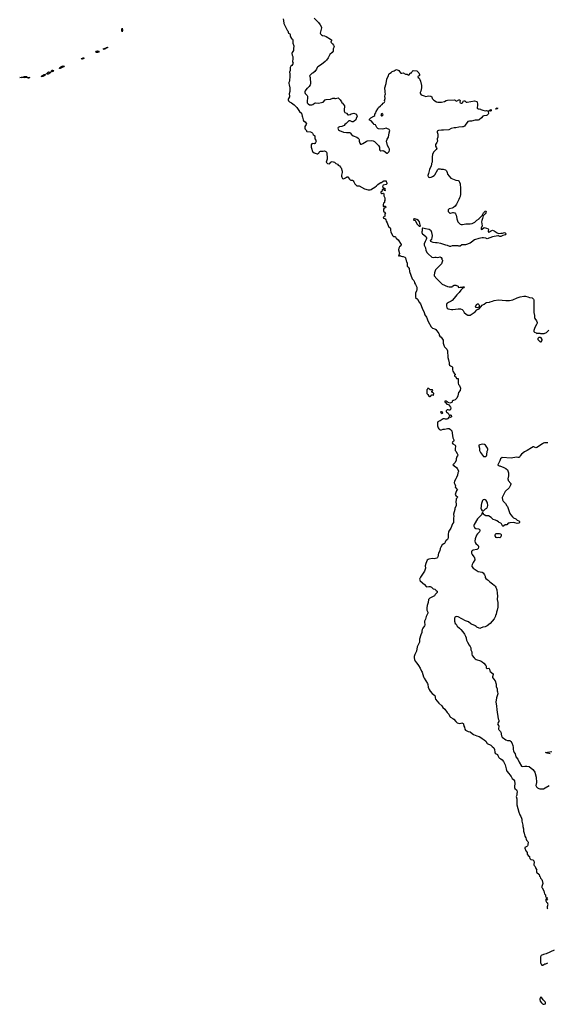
# Model space of a CAD drawing. Header units: inches. Extents: x 2347120 to 2490770, y 707513 to 877705.
# Tile 105 of 132: x 2452334 to 2466412, y 779025 to 805309. Entities that reach past the tile are written whole.
import ezdxf

# ---------------------------------------------------------------- set-up
doc = ezdxf.new("R2010")
doc.units = ezdxf.units.IN
doc.header["$MEASUREMENT"] = 0
for name, color, linetype in [('C4767', 7, 'Continuous'), ('C4768', 7, 'Continuous'), ('C4769', 7, 'Continuous'), ('C4850', 7, 'Continuous'), ('C4860', 7, 'Continuous')]:
    doc.layers.add(name, color=color, linetype=linetype)

msp = doc.modelspace()

# ---------------------------------------------------------------- linework, layer by layer
at = {"layer": 'C4767', "color": 5, "elevation": 60}
msp.add_lwpolyline([(2466250, 779218), (2466244, 779216), (2466230, 779206), (2466212, 779170), (2466212, 779150), (2466225, 779110), (2466260, 779060), (2466280, 779040), (2466305, 779025), (2466330, 779025), (2466354, 779034), (2466366, 779034), (2466368, 779070), (2466353, 779093), (2466305, 779145), (2466270, 779198)], close=True, dxfattribs=at)
at = {"layer": 'C4768', "color": 5}
for points, elevation in [([(2463459, 790000), (2463451, 789989), (2463425, 789975), (2463417, 789963), (2463402, 789930), (2463274, 789866), (2463246, 789834), (2463230, 789750), (2463204, 789670), (2463194, 789610), (2463196, 789550), (2463224, 789490), (2463224, 789470), (2463184, 789376), (2463164, 789310), (2463138, 789250), (2463135, 789210), (2463142, 789170), (2463141, 789150), (2463133, 789127), (2463090, 789070), (2463073, 789030), (2463064, 788990), (2463066, 788970), (2463061, 788950), (2463037, 788890), (2463005, 788770), (2463002, 788690), (2462995, 788670), (2462954, 788606), (2462940, 788570), (2462926, 788450), (2462876, 788364), (2462860, 788310), (2462862, 788270), (2462870, 788230), (2462889, 788189), (2462929, 788129), (2462973, 788073), (2463016, 787996), (2463054, 787914), (2463071, 787890), (2463106, 787770), (2463126, 787730), (2463215, 787590), (2463224, 787564), (2463231, 787490), (2463257, 787430), (2463286, 787386), (2463340, 787320), (2463408, 787268), (2463421, 787230), (2463421, 787210), (2463430, 787172), (2463473, 787113), (2463520, 787060), (2463594, 786990), (2463627, 786947), (2463682, 786902), (2463736, 786816), (2463784, 786770), (2463808, 786708), (2463826, 786686), (2463890, 786656), (2463918, 786638), (2463971, 786570), (2464003, 786543), (2464070, 786525), (2464113, 786527), (2464130, 786538), (2464164, 786524), (2464172, 786510), (2464172, 786490), (2464182, 786470), (2464185, 786450), (2464200, 786420), (2464215, 786370), (2464230, 786345), (2464302, 786310), (2464350, 786299), (2464403, 786250), (2464443, 786230), (2464531, 786190), (2464593, 786173), (2464641, 786150), (2464670, 786122), (2464730, 786085), (2464770, 786045), (2464810, 785987), (2464906, 785946), (2464939, 785910), (2464988, 785870), (2465007, 785830), (2465015, 785755), (2465025, 785730), (2465047, 785707), (2465081, 785690), (2465095, 785670), (2465106, 785630), (2465118, 785610), (2465134, 785594), (2465175, 785575), (2465210, 785551), (2465241, 785510), (2465290, 785422), (2465307, 785350), (2465311, 785310), (2465325, 785270), (2465336, 785250), (2465390, 785190), (2465410, 785155), (2465445, 785110), (2465475, 785050), (2465510, 785026), (2465533, 784993), (2465549, 784911), (2465537, 784850), (2465539, 784810), (2465547, 784790), (2465587, 784750), (2465600, 784730), (2465607, 784693), (2465597, 784650), (2465595, 784610), (2465584, 784570), (2465598, 784510), (2465598, 784350), (2465652, 784150), (2465683, 784083), (2465710, 784039), (2465728, 783990), (2465732, 783968), (2465731, 783910), (2465760, 783810), (2465763, 783770), (2465775, 783710), (2465775, 783650), (2465791, 783590), (2465815, 783515), (2465839, 783470), (2465851, 783431), (2465861, 783410), (2465895, 783370), (2465899, 783350), (2465901, 783330), (2465891, 783310), (2465892, 783270), (2465885, 783255), (2465865, 783235), (2465814, 783210), (2465814, 783190), (2465824, 783164), (2465834, 783150), (2465838, 783118), (2465853, 783113), (2465858, 783098), (2465874, 783090), (2465872, 783030), (2465900, 783000), (2465933, 782973), (2465934, 782950), (2465950, 782914), (2465974, 782890), (2466030, 782878), (2466047, 782867), (2466055, 782855), (2466061, 782810), (2466051, 782770), (2466051, 782750), (2466062, 782730), (2466085, 782705), (2466106, 782646), (2466134, 782610), (2466125, 782595), (2466125, 782550), (2466194, 782494), (2466207, 782447), (2466218, 782430), (2466230, 782394), (2466270, 782354), (2466272, 782328), (2466291, 782250), (2466266, 782170), (2466266, 782146), (2466271, 782130), (2466321, 782050), (2466327, 782007), (2466337, 781977), (2466362, 781950), (2466362, 781910), (2466378, 781878), (2466393, 781873), (2466430, 781871)], 60), ([(2465070, 790000), (2465071, 789990), (2465084, 789930), (2465077, 789830), (2465088, 789750), (2465088, 789630), (2465075, 789550), (2465058, 789490), (2465047, 789433), (2465031, 789410), (2465026, 789390), (2464990, 789318), (2464886, 789194), (2464810, 789130), (2464750, 789105), (2464688, 789092), (2464630, 789062), (2464610, 789059), (2464590, 789064), (2464530, 789093), (2464510, 789106), (2464491, 789131), (2464479, 789139), (2464410, 789161), (2464370, 789183), (2464310, 789232), (2464230, 789264), (2464030, 789367), (2463990, 789375), (2463968, 789372), (2463941, 789350), (2463936, 789330), (2463938, 789250), (2463958, 789190), (2463978, 789170), (2464010, 789122), (2464070, 789065), (2464085, 789045), (2464105, 789030), (2464158, 788970), (2464202, 788910), (2464230, 788854), (2464245, 788810), (2464245, 788790), (2464256, 788750), (2464274, 788714), (2464281, 788690), (2464328, 788608), (2464355, 788575), (2464370, 788542), (2464376, 788490), (2464402, 788430), (2464401, 788370), (2464410, 788338), (2464461, 788270), (2464490, 788245), (2464510, 788233), (2464630, 788196), (2464650, 788186), (2464670, 788166), (2464721, 788130), (2464776, 788070), (2464785, 788050), (2464782, 788010), (2464810, 787992), (2464850, 787998), (2464862, 787990), (2464870, 787974), (2464878, 787930), (2464891, 787910), (2464964, 787844), (2464971, 787830), (2464951, 787770), (2464951, 787750), (2464976, 787710), (2465023, 787663), (2465046, 787570), (2465051, 787510), (2465071, 787450), (2465071, 787390), (2465081, 787370), (2465091, 787310), (2465061, 787210), (2465038, 787090), (2465061, 786990), (2465068, 786888), (2465101, 786650), (2465107, 786630), (2465121, 786610), (2465122, 786590), (2465115, 786570), (2465088, 786530), (2465083, 786510), (2465094, 786490), (2465113, 786470), (2465117, 786457), (2465114, 786370), (2465117, 786357), (2465130, 786339), (2465164, 786310), (2465173, 786293), (2465190, 786190), (2465210, 786159), (2465310, 786086), (2465350, 786071), (2465410, 786065), (2465442, 786042), (2465470, 786002), (2465495, 785930), (2465504, 785884), (2465502, 785830), (2465508, 785790), (2465525, 785750), (2465553, 785710), (2465570, 785630), (2465625, 785570), (2465663, 785490), (2465724, 785384), (2465730, 785378), (2465750, 785371), (2465815, 785385), (2465870, 785386), (2465930, 785371), (2466030, 785295), (2466065, 785250), (2466080, 785220), (2466115, 785090), (2466128, 784950), (2466107, 784870), (2466123, 784830), (2466150, 784804), (2466190, 784785), (2466210, 784781), (2466310, 784779), (2466358, 784802), (2466462, 784870)], 80), ([(2466490, 785714), (2466410, 785725), (2466362, 785750), (2466530, 785771)], 80), ([(2466429, 781809), (2466390, 781846), (2466378, 781842), (2466373, 781827), (2466372, 781790), (2466390, 781752), (2466411, 781731), (2466423, 781710)], 60), ([(2466426, 781690), (2466411, 781630), (2466411, 781591), (2466422, 781570)], 60), ([(2466594, 780470), (2466385, 780375), (2466350, 780362), (2466310, 780358), (2466252, 780328), (2466231, 780290), (2466232, 780130), (2466250, 780094), (2466270, 780074), (2466290, 780074), (2466350, 780102), (2466370, 780102), (2466426, 780130)], 60)]:
    msp.add_lwpolyline(points, dxfattribs=dict(at, elevation=elevation))
at = {"layer": 'C4769', "color": 5}
for points, elevation in [([(2462070, 800000), (2462090, 799992), (2462106, 799970), (2462116, 799930), (2462143, 799883), (2462174, 799790), (2462221, 799750), (2462228, 799730), (2462230, 799690), (2462241, 799641), (2462290, 799542), (2462310, 799526), (2462350, 799521), (2462361, 799510), (2462376, 799476), (2462431, 799430), (2462514, 799310), (2462505, 799270), (2462470, 799249), (2462448, 799212), (2462444, 799164), (2462467, 799070), (2462445, 799010), (2462450, 799002), (2462470, 799002), (2462490, 799011), (2462510, 798998), (2462545, 798985), (2462570, 798985), (2462610, 798971), (2462631, 798950), (2462646, 798870), (2462658, 798850), (2462671, 798810), (2462674, 798730), (2462701, 798701), (2462723, 798663), (2462737, 798590), (2462805, 798390), (2462847, 798350), (2462859, 798330), (2462870, 798282), (2462899, 798239), (2462927, 798167), (2462931, 798150), (2462927, 798090), (2462923, 798070), (2462896, 798010), (2462891, 797970), (2462891, 797910), (2462897, 797897), (2462952, 797850), (2462991, 797770), (2463030, 797722), (2463071, 797611), (2463130, 797492), (2463146, 797430), (2463188, 797368), (2463230, 797250), (2463310, 797111), (2463330, 797088), (2463350, 797076), (2463415, 797055), (2463439, 797039), (2463488, 796968), (2463522, 796930), (2463531, 796911), (2463531, 796890), (2463544, 796864), (2463577, 796837), (2463630, 796750), (2463637, 796710), (2463636, 796670), (2463660, 796590), (2463672, 796572), (2463731, 796510), (2463750, 796472), (2463748, 796430), (2463754, 796330), (2463761, 796290), (2463780, 796230), (2463797, 796150), (2463798, 796110), (2463805, 796090), (2463829, 796069), (2463861, 796050), (2463879, 796030), (2463881, 795961), (2463888, 795928), (2463938, 795858), (2463953, 795847), (2463954, 795830), (2463938, 795822), (2463934, 795790), (2463971, 795771), (2463990, 795734), (2464032, 795730), (2464032, 795670), (2464038, 795650), (2464038, 795610), (2464046, 795570), (2464065, 795545), (2464098, 795470), (2464086, 795414), (2464043, 795357), (2464022, 795270), (2463996, 795210), (2463970, 795179), (2463950, 795165), (2463908, 795148), (2463892, 795148), (2463874, 795130), (2463872, 795110), (2463862, 795090), (2463812, 795068), (2463767, 795087), (2463750, 795106), (2463727, 795107), (2463722, 795122), (2463710, 795126), (2463678, 795122), (2463674, 795110), (2463678, 795098), (2463693, 795093), (2463734, 795050), (2463773, 795033), (2463832, 794970), (2463838, 794950), (2463833, 794907), (2463810, 794886), (2463790, 794886), (2463770, 794898), (2463744, 794896), (2463720, 794880), (2463712, 794870), (2463712, 794850), (2463722, 794830), (2463741, 794821), (2463763, 794803), (2463786, 794770), (2463791, 794751), (2463810, 794745), (2463830, 794759), (2463850, 794756), (2463853, 794707), (2463830, 794694), (2463790, 794706), (2463774, 794690), (2463773, 794667), (2463758, 794662), (2463750, 794646), (2463692, 794648), (2463670, 794658), (2463630, 794655), (2463550, 794602), (2463527, 794593), (2463492, 794570), (2463481, 794550), (2463478, 794530), (2463478, 794470), (2463497, 794417), (2463522, 794390), (2463532, 794372), (2463550, 794362), (2463590, 794365), (2463630, 794378), (2463670, 794378), (2463710, 794385), (2463750, 794398), (2463790, 794398), (2463832, 794370), (2463851, 794351), (2463862, 794330), (2463878, 794270), (2463892, 794150), (2463922, 794090), (2463922, 794070), (2463912, 794050), (2463882, 794030), (2463872, 794010), (2463890, 793986), (2463952, 793950), (2463962, 793930), (2463962, 793910), (2463952, 793870), (2463952, 793810), (2463970, 793792), (2464010, 793732), (2464018, 793710), (2464022, 793690), (2464018, 793670), (2463992, 793630), (2463991, 793609), (2463982, 793590), (2463982, 793550), (2463954, 793490), (2463894, 793430), (2463898, 793418), (2463910, 793414), (2463930, 793392), (2463950, 793385), (2463990, 793358), (2464011, 793330), (2464039, 793270), (2464039, 793250), (2464023, 793210), (2464014, 793146), (2463985, 793090), (2463971, 793049), (2463938, 792990), (2463931, 792950), (2463945, 792910), (2463965, 792870), (2463954, 792830), (2463964, 792824), (2464012, 792750), (2463990, 792728), (2463971, 792690), (2463958, 792630), (2463970, 792612), (2464012, 792570), (2464010, 792546), (2463984, 792516), (2463982, 792490), (2463971, 792450), (2463983, 792370), (2463981, 792330), (2463946, 792270), (2463941, 792230), (2463911, 792110), (2463919, 792050), (2463906, 792010), (2463911, 791970), (2463911, 791889), (2463887, 791853), (2463842, 791738), (2463785, 791655), (2463775, 791630), (2463763, 791577), (2463770, 791490), (2463760, 791450), (2463748, 791432), (2463717, 791410), (2463699, 791390), (2463690, 791358), (2463671, 791330), (2463650, 791314), (2463610, 791295), (2463567, 791230), (2463551, 791190), (2463543, 791130), (2463508, 791070), (2463491, 790970), (2463478, 790950), (2463463, 790937), (2463430, 790927), (2463390, 790921), (2463350, 790923), (2463250, 790905), (2463230, 790897), (2463210, 790879), (2463168, 790792), (2463156, 790730), (2463158, 790670), (2463136, 790590), (2463030, 790430), (2463006, 790370), (2463009, 790349), (2463017, 790330), (2463136, 790236), (2463177, 790177), (2463190, 790171), (2463250, 790177), (2463290, 790174), (2463321, 790161), (2463350, 790131), (2463370, 790118), (2463411, 790110), (2463446, 790070), (2463473, 790053), (2463475, 790030), (2463470, 790015), (2463459, 790000)], 60), ([(2464679, 800000), (2464664, 799950), (2464659, 799910), (2464677, 799810), (2464650, 799748), (2464646, 799730), (2464650, 799712), (2464670, 799717), (2464730, 799765), (2464786, 799746), (2464830, 799725), (2464841, 799710), (2464843, 799690), (2464834, 799670), (2464835, 799650), (2464850, 799639), (2464870, 799643), (2464895, 799665), (2464930, 799684), (2464950, 799687), (2464993, 799673), (2465077, 799617), (2465110, 799601), (2465170, 799613), (2465213, 799607), (2465270, 799625), (2465290, 799619), (2465299, 799610), (2465302, 799590), (2465290, 799562), (2465230, 799549), (2465170, 799523), (2465150, 799524), (2465110, 799542), (2465090, 799542), (2464954, 799510), (2464810, 799462), (2464790, 799464), (2464770, 799474), (2464709, 799489), (2464670, 799489), (2464588, 799472), (2464471, 799429), (2464390, 799369), (2464350, 799345), (2464230, 799303), (2464190, 799297), (2464150, 799302), (2464130, 799295), (2464090, 799265), (2464054, 799266), (2464030, 799273), (2464009, 799269), (2463871, 799269), (2463830, 799259), (2463810, 799259), (2463750, 799281), (2463709, 799289), (2463570, 799333), (2463470, 799349), (2463430, 799349), (2463370, 799362), (2463320, 799380), (2463306, 799390), (2463298, 799410), (2463309, 799430), (2463329, 799451), (2463341, 799490), (2463349, 799550), (2463329, 799630), (2463309, 799670), (2463290, 799693), (2463258, 799710), (2463165, 799725), (2463090, 799746), (2463078, 799742), (2463074, 799730), (2463073, 799673), (2463062, 799650), (2463062, 799630), (2463085, 799585), (2463110, 799572), (2463176, 799510), (2463187, 799490), (2463191, 799470), (2463181, 799439), (2463150, 799388), (2463130, 799330), (2463129, 799310), (2463130, 799290), (2463163, 799223), (2463174, 799150), (2463206, 799086), (2463230, 799055), (2463330, 798971), (2463370, 798961), (2463410, 798967), (2463446, 798966), (2463490, 798958), (2463550, 798978), (2463584, 798964), (2463602, 798930), (2463602, 798910), (2463612, 798890), (2463612, 798870), (2463591, 798790), (2463470, 798678), (2463430, 798630), (2463402, 798550), (2463393, 798493), (2463397, 798470), (2463468, 798388), (2463607, 798250), (2463746, 798186), (2463790, 798176), (2463858, 798178), (2463870, 798174), (2463883, 798197), (2463930, 798222), (2463970, 798222), (2464030, 798194), (2464034, 798190), (2464034, 798170), (2464050, 798162), (2464090, 798172), (2464110, 798165), (2464150, 798166), (2464170, 798176), (2464190, 798178), (2464196, 798170), (2464185, 798150), (2464162, 798138), (2464106, 798090), (2464058, 798030), (2463995, 797965), (2463930, 797875), (2463870, 797809), (2463850, 797794), (2463778, 797762), (2463750, 797746), (2463734, 797730), (2463726, 797710), (2463724, 797664), (2463728, 797630), (2463741, 797610), (2463770, 797590), (2463853, 797573), (2463890, 797573), (2464030, 797595), (2464093, 797593), (2464138, 797570), (2464163, 797543), (2464196, 797490), (2464247, 797447), (2464290, 797425), (2464310, 797422), (2464350, 797424), (2464382, 797438), (2464430, 797479), (2464488, 797512), (2464530, 797567), (2464598, 797590), (2464670, 797687), (2464727, 797713), (2464770, 797750), (2464790, 797763), (2464870, 797768), (2464890, 797779), (2464950, 797795), (2464990, 797812), (2465110, 797827), (2465310, 797812), (2465403, 797817), (2465490, 797835), (2465610, 797882), (2465690, 797907), (2465790, 797927), (2465830, 797927), (2465890, 797914), (2465936, 797896), (2466004, 797884), (2466029, 797869), (2466043, 797850), (2466050, 797830), (2466056, 797730), (2466054, 797494), (2466071, 797411), (2466071, 797351), (2466078, 797330), (2466122, 797270), (2466142, 797230), (2466142, 797210), (2466125, 797170), (2466078, 797090), (2466054, 797010), (2466054, 796990), (2466074, 796970), (2466112, 796952), (2466130, 796934), (2466150, 796942), (2466210, 796942), (2466233, 796933), (2466330, 796932), (2466390, 796962), (2466450, 797022)], 80), ([(2463996, 800000), (2463997, 799997), (2464027, 799910), (2464088, 799848), (2464110, 799839), (2464150, 799839), (2464238, 799862), (2464290, 799857), (2464350, 799859), (2464409, 799871), (2464477, 799903), (2464490, 799911), (2464530, 799959), (2464590, 799996), (2464593, 800000)], 80), ([(2466430, 794017), (2466334, 794010), (2466310, 794002), (2466283, 793990), (2466130, 793889), (2466110, 793884), (2466050, 793904), (2466037, 793903), (2465990, 793883), (2465879, 793810), (2465807, 793770), (2465726, 793710), (2465691, 793670), (2465670, 793635), (2465656, 793624), (2465630, 793623), (2465590, 793633), (2465450, 793601), (2465210, 793618), (2465162, 793590), (2465145, 793530), (2465092, 793430), (2465093, 793413), (2465130, 793398), (2465150, 793396), (2465250, 793356), (2465302, 793330), (2465350, 793292), (2465378, 793210), (2465376, 793130), (2465362, 793050), (2465365, 793030), (2465372, 793010), (2465438, 792930), (2465438, 792910), (2465430, 792886), (2465391, 792809), (2465290, 792714), (2465231, 792610), (2465208, 792550), (2465213, 792493), (2465234, 792454), (2465298, 792390), (2465332, 792330), (2465351, 792311), (2465411, 792130), (2465438, 792090), (2465480, 792040), (2465510, 792011), (2465570, 791985), (2465612, 791950), (2465652, 791930), (2465672, 791910), (2465673, 791887), (2465654, 791870), (2465610, 791861), (2465550, 791879), (2465510, 791884), (2465410, 791878), (2465390, 791868), (2465370, 791866), (2465330, 791826), (2465290, 791822), (2465230, 791778), (2465215, 791795), (2465188, 791850), (2465170, 791868), (2465129, 791889), (2465110, 791908), (2465069, 791929), (2465026, 791950), (2464969, 791969), (2464946, 791986), (2464910, 792022), (2464843, 792063), (2464830, 792069), (2464769, 792069), (2464728, 792088), (2464707, 792107), (2464706, 792130), (2464690, 792146), (2464678, 792142), (2464654, 792090), (2464620, 792060), (2464550, 791984), (2464460, 791830), (2464453, 791810), (2464453, 791790), (2464470, 791756), (2464506, 791726), (2464576, 791716), (2464592, 791710), (2464611, 791691), (2464611, 791670), (2464600, 791640), (2464583, 791617), (2464550, 791588), (2464522, 791550), (2464483, 791450), (2464481, 791390), (2464490, 791354), (2464506, 791330), (2464566, 791270), (2464576, 791250), (2464576, 791230), (2464566, 791194), (2464547, 791173), (2464530, 791164), (2464430, 791144), (2464410, 791134), (2464391, 791110), (2464391, 791070), (2464411, 791030), (2464456, 790970), (2464466, 790950), (2464479, 790890), (2464430, 790821), (2464404, 790770), (2464398, 790730), (2464402, 790710), (2464430, 790668), (2464510, 790613), (2464570, 790582), (2464670, 790562), (2464702, 790542), (2464738, 790490), (2464751, 790451), (2464756, 790416), (2464771, 790390), (2464805, 790365), (2464838, 790350), (2464882, 790302), (2464951, 790250), (2464990, 790211), (2465024, 790184), (2465043, 790163), (2465067, 790090), (2465070, 790000)], 80)]:
    msp.add_lwpolyline(points, dxfattribs=dict(at, elevation=elevation))
for points, elevation in [([(2462870, 799994), (2462848, 799992), (2462842, 799970), (2462850, 799954), (2462890, 799954), (2462930, 799862), (2462990, 799802), (2463010, 799794), (2463022, 799798), (2463026, 799810), (2463016, 799836), (2463014, 799870), (2463002, 799910), (2462974, 799950), (2462930, 799979), (2462902, 799982)], 80), ([(2464550, 797617), (2464510, 797627), (2464499, 797650), (2464507, 797670), (2464530, 797704), (2464550, 797723), (2464570, 797724), (2464587, 797710), (2464595, 797690), (2464596, 797664), (2464592, 797648), (2464586, 797634), (2464570, 797622)], 80), ([(2466230, 796826), (2466190, 796826), (2466164, 796796), (2466162, 796770), (2466210, 796722), (2466230, 796714), (2466250, 796714), (2466270, 796734), (2466278, 796750), (2466276, 796776), (2466250, 796818)], 80), ([(2463250, 795466), (2463230, 795466), (2463218, 795462), (2463213, 795447), (2463194, 795430), (2463194, 795330), (2463224, 795304), (2463250, 795262), (2463270, 795252), (2463290, 795252), (2463300, 795260), (2463316, 795284), (2463329, 795291), (2463350, 795292), (2463370, 795282), (2463375, 795285), (2463382, 795330), (2463370, 795348), (2463328, 795370), (2463327, 795393), (2463354, 795406), (2463350, 795426), (2463290, 795426)], 60), ([(2463590, 794844), (2463570, 794838), (2463565, 794830), (2463581, 794810), (2463610, 794796), (2463629, 794810), (2463615, 794830)], 60), ([(2464690, 793974), (2464650, 793971), (2464610, 793964), (2464587, 793953), (2464582, 793950), (2464582, 793930), (2464599, 793870), (2464607, 793810), (2464630, 793752), (2464710, 793651), (2464750, 793647), (2464770, 793651), (2464790, 793666), (2464800, 793690), (2464809, 793791), (2464825, 793830), (2464826, 793850), (2464819, 793870), (2464798, 793898), (2464767, 793950), (2464733, 793970)], 80), ([(2464730, 792499), (2464702, 792490), (2464685, 792470), (2464655, 792390), (2464648, 792348), (2464651, 792310), (2464643, 792270), (2464644, 792244), (2464670, 792194), (2464710, 792194), (2464766, 792250), (2464795, 792265), (2464817, 792303), (2464823, 792337), (2464813, 792410), (2464804, 792430), (2464778, 792470), (2464758, 792490)], 80), ([(2465150, 791479), (2465110, 791484), (2465070, 791481), (2465050, 791489), (2465025, 791530), (2465022, 791550), (2465028, 791572), (2465050, 791590), (2465070, 791593), (2465133, 791593), (2465170, 791584), (2465179, 791559), (2465180, 791530), (2465170, 791507)], 80)]:
    msp.add_lwpolyline(points, close=True, dxfattribs=dict(at, elevation=elevation))
at = {"layer": 'C4850', "color": 5}
for points, elevation in [([(2459365, 805330), (2459375, 805290), (2459385, 805210), (2459465, 805050), (2459470, 805030), (2459486, 805010), (2459506, 804950), (2459538, 804930), (2459555, 804910), (2459551, 804870), (2459559, 804850), (2459590, 804805), (2459611, 804790), (2459620, 804760), (2459626, 804686), (2459651, 804611), (2459651, 804590), (2459638, 804550), (2459641, 804490), (2459605, 804435), (2459599, 804410), (2459604, 804364), (2459625, 804325), (2459626, 804250), (2459616, 804210), (2459616, 804190), (2459631, 804150), (2459625, 804130), (2459598, 804090), (2459570, 804069), (2459551, 804030), (2459551, 803950), (2459536, 803910), (2459544, 803864), (2459545, 803810), (2459531, 803669), (2459516, 803630), (2459516, 803610), (2459527, 803570), (2459539, 803490), (2459538, 803390), (2459528, 803330), (2459535, 803270), (2459530, 803248), (2459505, 803210), (2459498, 803190), (2459498, 803170), (2459510, 803142), (2459535, 803115), (2459590, 803091), (2459659, 803039), (2459730, 802961), (2459803, 802863), (2459851, 802810), (2459871, 802730), (2459881, 802710), (2459895, 802635), (2459911, 802610), (2459950, 802581), (2459986, 802530), (2459979, 802510), (2459956, 802484), (2459945, 802455), (2459940, 802410), (2459950, 802384), (2459979, 802359), (2459987, 802350), (2459991, 802331), (2460000, 802322)], 60), ([(2460000, 803472), (2459950, 803414), (2459939, 803381), (2459938, 803370), (2459950, 803343), (2460000, 803295)], 80)]:
    msp.add_lwpolyline(points, dxfattribs=dict(at, elevation=elevation))
at = {"layer": 'C4850', "color": 5, "elevation": 40}
for points in [[(2455070, 804982), (2455058, 805030), (2455060, 805050), (2455070, 805085), (2455076, 805024)], [(2454390, 804430), (2454372, 804432), (2454366, 804446), (2454387, 804473), (2454410, 804477), (2454450, 804470), (2454434, 804446), (2454410, 804433)], [(2454590, 804514), (2454570, 804519), (2454564, 804530), (2454640, 804560), (2454647, 804570), (2454675, 804575), (2454684, 804570), (2454661, 804559), (2454655, 804550), (2454620, 804540), (2454610, 804526)], [(2453410, 804007), (2453399, 804010), (2453402, 804030), (2453430, 804050), (2453470, 804070), (2453490, 804075), (2453531, 804070), (2453517, 804063), (2453511, 804050), (2453464, 804036), (2453430, 804013)], [(2453998, 804258), (2453990, 804260), (2453982, 804270), (2454026, 804290), (2454050, 804290), (2454042, 804278), (2454042, 804270), (2454030, 804264)], [(2452570, 803748), (2452558, 803750), (2452550, 803758), (2452522, 803762), (2452459, 803759), (2452410, 803762), (2452370, 803754), (2452334, 803770), (2452370, 803778), (2452410, 803775), (2452462, 803790), (2452490, 803792), (2452513, 803790), (2452535, 803775), (2452602, 803770), (2452581, 803759), (2452576, 803750)], [(2452950, 803790), (2452909, 803790), (2452922, 803798), (2452921, 803810), (2452943, 803817), (2452970, 803837), (2452990, 803848), (2453018, 803850), (2453014, 803846), (2453014, 803830), (2452990, 803807)], [(2453070, 803856), (2453062, 803862), (2453060, 803870), (2453090, 803909), (2453110, 803920), (2453146, 803910), (2453145, 803890), (2453110, 803867), (2453090, 803858)], [(2453190, 803921), (2453182, 803922), (2453178, 803930), (2453190, 803959), (2453210, 803963), (2453232, 803950), (2453222, 803930), (2453210, 803926)]]:
    msp.add_lwpolyline(points, close=True, dxfattribs=at)
at = {"layer": 'C4860', "color": 5}
for points, elevation in [([(2460190, 805350), (2460310, 805238), (2460353, 805173), (2460386, 805110), (2460386, 805090), (2460354, 804950), (2460362, 804930), (2460386, 804906), (2460410, 804891), (2460470, 804879), (2460510, 804865), (2460630, 804791), (2460652, 804768), (2460652, 804750), (2460638, 804710), (2460685, 804665), (2460710, 804626), (2460722, 804590), (2460717, 804563), (2460701, 804530), (2460695, 804470), (2460676, 804430), (2460610, 804378), (2460563, 804290), (2460523, 804230), (2460483, 804190), (2460386, 804110), (2460291, 804050), (2460275, 804030), (2460255, 803985), (2460212, 803928), (2460159, 803881), (2460130, 803869), (2460101, 803850), (2460081, 803830), (2460071, 803810), (2460072, 803792), (2460082, 803762), (2460083, 803710), (2460091, 803650), (2460090, 803586), (2460085, 803570), (2460058, 803530), (2460010, 803484), (2460000, 803472)], 80), ([(2460000, 803295), (2460005, 803290), (2460016, 803270), (2460017, 803230), (2460002, 803130), (2460009, 803090), (2460030, 803060), (2460070, 803038), (2460130, 803038), (2460155, 803045), (2460202, 803078), (2460230, 803088), (2460310, 803084), (2460383, 803097), (2460429, 803111), (2460489, 803171), (2460510, 803182), (2460628, 803192), (2460692, 803212), (2460730, 803212), (2460744, 803204), (2460764, 803204), (2460830, 803225), (2460871, 803191), (2460881, 803170), (2460919, 803119), (2460930, 803092), (2460950, 803082), (2460998, 803010), (2461001, 802970), (2460991, 802929), (2460991, 802870), (2461010, 802832), (2461054, 802810), (2461090, 802772), (2461110, 802772), (2461150, 802782), (2461183, 802797), (2461252, 802812), (2461293, 802793), (2461310, 802792), (2461332, 802752), (2461338, 802730), (2461311, 802670), (2461303, 802637), (2461263, 802597), (2461230, 802581), (2461204, 802584), (2461150, 802609), (2461130, 802613), (2461114, 802606), (2461044, 802536), (2461011, 802510), (2460990, 802485), (2460926, 802454), (2460870, 802446), (2460836, 802430), (2460827, 802410), (2460831, 802390), (2460842, 802370), (2460871, 802350), (2460970, 802309), (2461050, 802295), (2461110, 802299), (2461130, 802296), (2461150, 802286), (2461187, 802247), (2461230, 802213), (2461331, 802170), (2461361, 802150), (2461381, 802130), (2461391, 802109), (2461395, 802070), (2461411, 802011), (2461430, 801991), (2461450, 801991), (2461490, 802007), (2461579, 802061), (2461610, 802075), (2461710, 802086), (2461770, 802076), (2461800, 802060), (2461821, 802041), (2461911, 801950), (2461931, 801910), (2461936, 801850), (2461947, 801827), (2461970, 801811), (2462026, 801814), (2462050, 801808), (2462130, 801747), (2462150, 801747), (2462170, 801761), (2462189, 801790), (2462198, 801830), (2462199, 801850), (2462186, 801890), (2462147, 801950), (2462121, 802070), (2462140, 802120), (2462176, 802170), (2462189, 802290), (2462209, 802350), (2462203, 802363), (2462194, 802374), (2462130, 802407), (2462110, 802410), (2462050, 802400), (2462010, 802387), (2461910, 802397), (2461890, 802405), (2461864, 802430), (2461830, 802499), (2461794, 802514), (2461770, 802548), (2461708, 802608), (2461669, 802629), (2461668, 802650), (2461706, 802690), (2461786, 802730), (2461806, 802750), (2461809, 802790), (2461834, 802826), (2461845, 802855), (2461894, 802926), (2461910, 802962), (2461958, 803010), (2461990, 803034), (2462010, 803042), (2462036, 803084), (2462050, 803086), (2462064, 803110), (2462073, 803130), (2462069, 803150), (2462085, 803210), (2462074, 803270), (2462090, 803302), (2462096, 803330), (2462087, 803370), (2462086, 803410), (2462073, 803470), (2462073, 803490), (2462115, 803610), (2462109, 803630), (2462122, 803650), (2462134, 803730), (2462174, 803810), (2462185, 803855), (2462203, 803877), (2462250, 803902), (2462270, 803925), (2462330, 803945), (2462355, 803965), (2462370, 803972), (2462390, 803978), (2462450, 803951), (2462471, 803930), (2462493, 803893), (2462505, 803885), (2462530, 803882), (2462570, 803887), (2462630, 803854), (2462671, 803851), (2462690, 803838), (2462710, 803832), (2462730, 803834), (2462750, 803874), (2462762, 803878), (2462766, 803890), (2462790, 803894), (2462808, 803930), (2462830, 803952), (2462930, 803942), (2462937, 803937), (2462982, 803890), (2462998, 803850), (2463000, 803820), (2462993, 803807), (2462970, 803798), (2462962, 803790), (2462965, 803770), (2462991, 803751), (2463011, 803711), (2463026, 803666), (2463051, 803551), (2463051, 803490), (2463036, 803404), (2463023, 803370), (2463023, 803350), (2463031, 803330), (2463050, 803307), (2463130, 803277), (2463170, 803257), (2463242, 803278), (2463302, 803270), (2463330, 803252), (2463343, 803210), (2463381, 803161), (2463457, 803117), (2463490, 803107), (2463590, 803110), (2463670, 803130), (2463710, 803155), (2463750, 803164), (2463930, 803166), (2463950, 803161), (2463970, 803146), (2463990, 803138), (2464050, 803167), (2464070, 803171), (2464082, 803162), (2464087, 803150), (2464075, 803110), (2464086, 803090), (2464110, 803077), (2464130, 803079), (2464149, 803091), (2464158, 803102), (2464167, 803133), (2464190, 803146), (2464210, 803141), (2464232, 803130), (2464251, 803111), (2464270, 803106), (2464470, 803144), (2464530, 803123), (2464539, 803110), (2464554, 803054), (2464553, 803007), (2464541, 802970), (2464541, 802950), (2464550, 802941), (2464570, 802932), (2464590, 802932), (2464630, 802922), (2464642, 802910), (2464694, 802890), (2464750, 802876), (2464790, 802881), (2464814, 802874), (2464828, 802868), (2464836, 802856), (2464839, 802801), (2464830, 802784), (2464810, 802765), (2464790, 802756), (2464718, 802742), (2464692, 802730), (2464654, 802690), (2464590, 802634), (2464571, 802629), (2464490, 802625), (2464390, 802605), (2464337, 802603), (2464290, 802595), (2464223, 802497), (2464201, 802470), (2464171, 802450), (2464150, 802445), (2464050, 802441), (2463970, 802426), (2463930, 802427), (2463850, 802401), (2463789, 802369), (2463644, 802356), (2463590, 802358), (2463510, 802355), (2463471, 802330), (2463471, 802309), (2463490, 802252), (2463495, 802210), (2463488, 802172), (2463471, 802130), (2463471, 802110), (2463483, 802070), (2463468, 802030), (2463430, 801974), (2463427, 801953), (2463430, 801930), (2463456, 801890), (2463462, 801870), (2463450, 801844), (2463375, 801770), (2463347, 801710), (2463336, 801650), (2463341, 801510), (2463326, 801470), (2463326, 801450), (2463316, 801410), (2463270, 801308), (2463240, 801200), (2463221, 801150), (2463230, 801112), (2463250, 801103), (2463270, 801101), (2463310, 801107), (2463350, 801124), (2463392, 801148), (2463412, 801168), (2463495, 801310), (2463510, 801325), (2463530, 801331), (2463551, 801331), (2463582, 801322), (2463630, 801317), (2463698, 801298), (2463719, 801279), (2463742, 801230), (2463752, 801190), (2463841, 801081), (2463930, 801045), (2463970, 801024), (2464030, 801019), (2464051, 801010), (2464070, 800972), (2464084, 800930), (2464098, 800802), (2464092, 800648), (2464085, 800590), (2464073, 800550), (2464054, 800506), (2464031, 800470), (2463990, 800389), (2463950, 800329), (2463910, 800297), (2463870, 800281), (2463790, 800261), (2463774, 800246), (2463767, 800230), (2463767, 800213), (2463771, 800190), (2463783, 800170), (2463808, 800148), (2463830, 800147), (2463890, 800161), (2463910, 800161), (2463942, 800150), (2463965, 800130), (2463981, 800090), (2463996, 800000)], 80), ([(2460000, 802322), (2460001, 802321), (2460090, 802314), (2460130, 802299), (2460150, 802278), (2460165, 802245), (2460205, 802210), (2460211, 802131), (2460234, 802094), (2460241, 802070), (2460231, 802030), (2460210, 802004), (2460190, 801999), (2460150, 802004), (2460130, 801994), (2460114, 801966), (2460111, 801910), (2460116, 801876), (2460148, 801790), (2460190, 801759), (2460270, 801731), (2460290, 801731), (2460302, 801738), (2460312, 801748), (2460325, 801775), (2460347, 801793), (2460361, 801799), (2460390, 801803), (2460430, 801796), (2460470, 801805), (2460502, 801790), (2460518, 801770), (2460525, 801750), (2460525, 801710), (2460541, 801650), (2460534, 801586), (2460515, 801510), (2460520, 801500), (2460550, 801471), (2460590, 801465), (2460609, 801471), (2460634, 801506), (2460650, 801516), (2460670, 801521), (2460695, 801515), (2460730, 801505), (2460772, 801470), (2460811, 801451), (2460832, 801430), (2460870, 801405), (2460890, 801372), (2460911, 801351), (2460941, 801270), (2460941, 801230), (2460923, 801157), (2460923, 801130), (2460930, 801102), (2460950, 801072), (2460975, 801065), (2461030, 801086), (2461050, 801106), (2461070, 801118), (2461090, 801111), (2461110, 801091), (2461130, 801052), (2461150, 801032), (2461170, 801025), (2461210, 801022), (2461230, 801005), (2461250, 800978), (2461276, 800930), (2461296, 800910), (2461308, 800888), (2461330, 800875), (2461396, 800870), (2461530, 800795), (2461630, 800771), (2461689, 800771), (2461710, 800778), (2461750, 800805), (2461770, 800811), (2461810, 800836), (2461854, 800870), (2461890, 800911), (2461950, 800952), (2461970, 800962), (2461994, 800966), (2462010, 800982), (2462050, 801005), (2462072, 801012), (2462112, 801012), (2462112, 800990), (2462131, 800950), (2462132, 800928), (2462112, 800908), (2462034, 800890), (2462024, 800876), (2462014, 800850), (2462050, 800814), (2462073, 800813), (2462078, 800758), (2462094, 800750), (2462090, 800746), (2462067, 800747), (2462062, 800762), (2462050, 800766), (2462042, 800782), (2462030, 800786), (2462010, 800766), (2461993, 800727), (2461974, 800710), (2461974, 800690), (2461990, 800674), (2462010, 800674), (2462030, 800682), (2462038, 800678), (2462052, 800650), (2462054, 800610), (2462078, 800550), (2462074, 800510), (2462082, 800490), (2462072, 800470), (2462072, 800430), (2462050, 800418), (2462045, 800410), (2462031, 800370), (2462033, 800333), (2462042, 800322), (2462056, 800324), (2462069, 800331), (2462090, 800331), (2462102, 800310), (2462094, 800290), (2462061, 800279), (2462041, 800250), (2462039, 800210), (2462042, 800202), (2462091, 800150), (2462078, 800130), (2462079, 800061), (2462070, 800048), (2462050, 800048), (2462032, 800030), (2462045, 800010), (2462070, 800000)], 60), ([(2464593, 800000), (2464640, 800050), (2464657, 800063), (2464676, 800084), (2464690, 800121), (2464709, 800150), (2464750, 800194), (2464770, 800205), (2464781, 800190), (2464771, 800150), (2464755, 800125), (2464703, 800077), (2464679, 800000)], 80)]:
    msp.add_lwpolyline(points, dxfattribs=dict(at, elevation=elevation))
at = {"layer": 'C4860', "color": 5, "elevation": 80}
for points in [[(2462010, 802803), (2461986, 802794), (2461972, 802770), (2461986, 802746), (2462010, 802746), (2462032, 802770), (2462027, 802790)], [(2464890, 802866), (2464866, 802866), (2464861, 802890), (2464870, 802897), (2464910, 802910), (2464917, 802897), (2464915, 802885), (2464910, 802874)], [(2465070, 802930), (2465026, 802930), (2465049, 802931), (2465056, 802944), (2465055, 802950), (2465070, 802954), (2465090, 802950)]]:
    msp.add_lwpolyline(points, close=True, dxfattribs=at)

doc.saveas('drawing.dxf')
